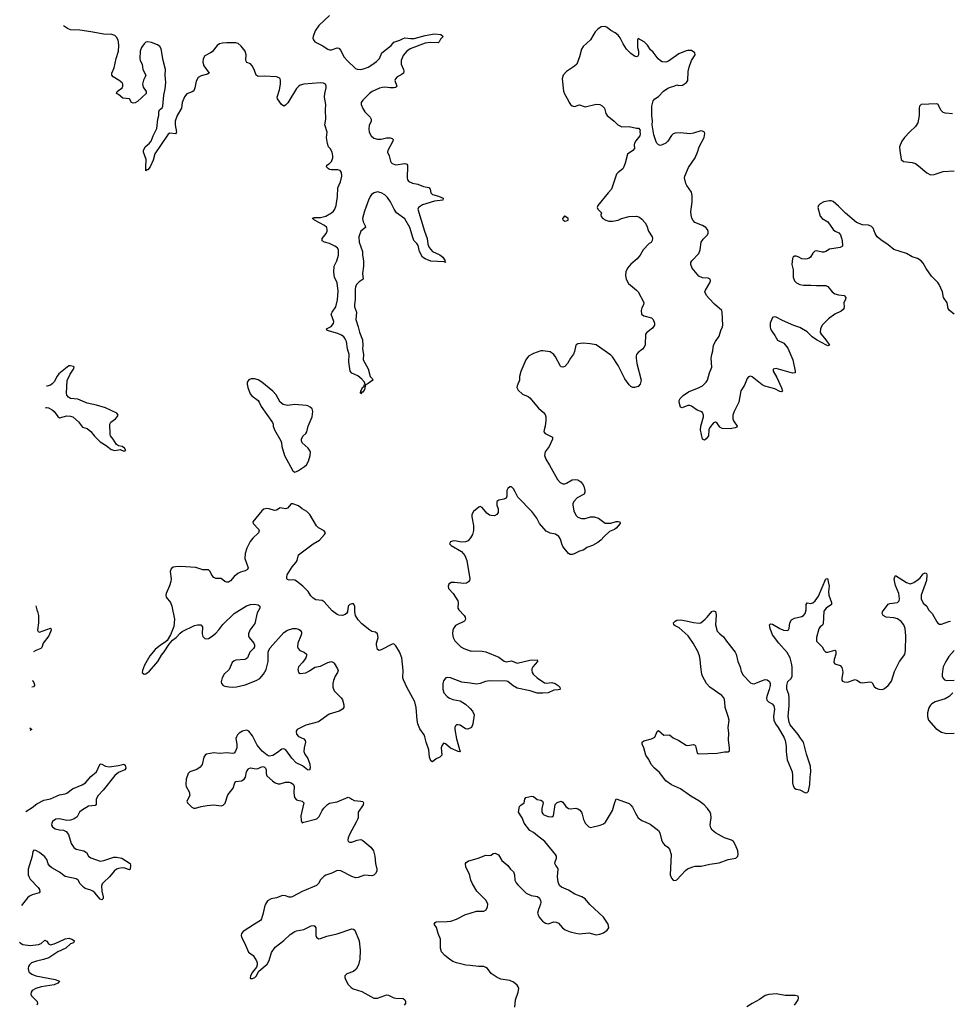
# Model space of a CAD drawing. Header units: inches. Extents: x 1843750 to 1959452, y 907112 to 1016326.
# Tile 29 of 137: x 1845095 to 1855227, y 948020 to 958732. Entities that reach past the tile are written whole.
import ezdxf

# ---------------------------------------------------------------- set-up
doc = ezdxf.new("R2010")
doc.units = ezdxf.units.IN
doc.header["$MEASUREMENT"] = 0
for name, color, linetype in [('B8944', 7, 'Continuous'), ('B8945', 7, 'Continuous'), ('B8954', 7, 'Continuous'), ('B8955', 7, 'Continuous')]:
    doc.layers.add(name, color=color, linetype=linetype)

msp = doc.modelspace()

# ---------------------------------------------------------------- linework, layer by layer
at = {"layer": 'B8944', "color": 6}
for points, elevation in [([(1845449, 950000), (1845444, 949990), (1845443, 949970), (1845454, 949950), (1845483, 949930), (1845530, 949918), (1845573, 949913), (1845601, 949901), (1845626, 949866), (1845657, 949770), (1845685, 949725), (1845710, 949706), (1845795, 949690), (1845822, 949670), (1845845, 949630), (1845870, 949612), (1845970, 949576), (1846010, 949583), (1846121, 949619), (1846150, 949619), (1846209, 949609), (1846298, 949550), (1846303, 949530), (1846297, 949490), (1846290, 949484), (1846241, 949501), (1846210, 949504), (1846170, 949499), (1846150, 949491), (1846125, 949470), (1846073, 949407), (1846010, 949350), (1845994, 949330), (1845987, 949310), (1845991, 949250), (1846004, 949190), (1846003, 949170), (1845990, 949156), (1845970, 949162), (1845912, 949232), (1845890, 949250), (1845870, 949262), (1845810, 949281), (1845790, 949294), (1845755, 949330), (1845731, 949371), (1845710, 949386), (1845591, 949411), (1845530, 949457), (1845446, 949506), (1845424, 949524), (1845407, 949547), (1845390, 949594), (1845370, 949623), (1845310, 949673), (1845270, 949694), (1845250, 949695), (1845239, 949681), (1845230, 949630), (1845187, 949490), (1845189, 949430), (1845194, 949410), (1845210, 949382), (1845297, 949290), (1845310, 949270), (1845316, 949244), (1845308, 949232), (1845230, 949210), (1845203, 949197), (1845181, 949179), (1845114, 949093)], 600), ([(1848757, 950000), (1848690, 949874), (1848670, 949830), (1848667, 949807), (1848672, 949790), (1848690, 949782), (1848710, 949783), (1848770, 949806), (1848810, 949811), (1848830, 949803), (1848920, 949730), (1848946, 949690), (1848962, 949630), (1848970, 949550), (1848983, 949490), (1848982, 949470), (1848970, 949441), (1848950, 949423), (1848930, 949416), (1848850, 949426), (1848780, 949400), (1848750, 949397), (1848710, 949409), (1848590, 949473), (1848550, 949475), (1848492, 949448), (1848430, 949425), (1848410, 949412), (1848370, 949375), (1848347, 949333), (1848327, 949313), (1848172, 949248), (1848070, 949192), (1848050, 949185), (1848030, 949184), (1847990, 949200), (1847957, 949203), (1847890, 949179), (1847833, 949167), (1847795, 949145), (1847770, 949109), (1847759, 949081), (1847747, 949010), (1847729, 948951), (1847716, 948930), (1847650, 948893), (1847530, 948810), (1847512, 948790), (1847506, 948770), (1847509, 948749), (1847544, 948690), (1847587, 948587), (1847638, 948550), (1847672, 948492), (1847679, 948470), (1847681, 948450), (1847675, 948425), (1847630, 948369), (1847607, 948330), (1847606, 948306), (1847610, 948302), (1847630, 948301), (1847655, 948310), (1847670, 948327), (1847699, 948380), (1847790, 948458), (1847810, 948496), (1847837, 948583), (1847878, 948642), (1847970, 948714), (1848041, 948779), (1848090, 948810), (1848110, 948818), (1848190, 948833), (1848267, 948873), (1848296, 948876), (1848310, 948870), (1848321, 948850), (1848320, 948770), (1848325, 948750), (1848350, 948733), (1848370, 948736), (1848439, 948761), (1848550, 948785), (1848710, 948840), (1848730, 948838), (1848745, 948825), (1848792, 948710), (1848801, 948610), (1848799, 948510), (1848785, 948450), (1848759, 948401), (1848730, 948376), (1848656, 948350), (1848635, 948330), (1848634, 948310), (1848641, 948290), (1848670, 948235), (1848703, 948203), (1848727, 948187), (1848819, 948159), (1848950, 948085), (1848990, 948087), (1849070, 948117), (1849090, 948122), (1849110, 948120), (1849170, 948090), (1849190, 948085), (1849270, 948082), (1849287, 948067), (1849295, 948050), (1849294, 948030), (1849280, 948010)], 700), ([(1848167, 950000), (1848170, 949995), (1848189, 950000)], 700), ([(1850000, 949404), (1849994, 949434), (1849953, 949510), (1849950, 949550), (1849956, 949564), (1849981, 949579), (1850000, 949584)], 700), ([(1850000, 948441), (1849953, 948447), (1849850, 948471), (1849810, 948487), (1849773, 948510), (1849724, 948550), (1849686, 948590), (1849677, 948630), (1849678, 948730), (1849650, 948790), (1849634, 948854), (1849609, 948890), (1849617, 948910), (1849630, 948916), (1849750, 948920), (1849790, 948926), (1849850, 948946), (1849950, 948998), (1850000, 949013)], 700), ([(1845095, 948697), (1845110, 948682), (1845130, 948672), (1845210, 948659), (1845302, 948670), (1845330, 948683), (1845370, 948717), (1845390, 948708), (1845410, 948676), (1845430, 948668), (1845470, 948678), (1845522, 948698), (1845590, 948731), (1845630, 948738), (1845664, 948730), (1845691, 948710), (1845682, 948690), (1845650, 948678), (1845599, 948630), (1845509, 948591), (1845413, 948527), (1845354, 948506), (1845278, 948490), (1845224, 948470), (1845202, 948450), (1845192, 948430), (1845188, 948410), (1845190, 948383), (1845197, 948370), (1845228, 948348), (1845271, 948331), (1845480, 948290), (1845529, 948270), (1845510, 948250), (1845470, 948231), (1845331, 948209), (1845272, 948190), (1845232, 948170), (1845219, 948150), (1845217, 948130), (1845225, 948110), (1845286, 948050), (1845289, 948030), (1845283, 948010)], 600)]:
    msp.add_lwpolyline(points, dxfattribs=dict(at, elevation=elevation))
at = {"layer": 'B8945', "color": 6}
for points, elevation in [([(1848470, 958778), (1848351, 958670), (1848311, 958610), (1848289, 958550), (1848288, 958530), (1848293, 958513), (1848310, 958491), (1848390, 958451), (1848450, 958410), (1848470, 958404), (1848490, 958406), (1848550, 958426), (1848570, 958422), (1848590, 958397), (1848626, 958330), (1848663, 958283), (1848750, 958203), (1848770, 958193), (1848810, 958192), (1848850, 958201), (1848890, 958216), (1848930, 958240), (1848981, 958279), (1849011, 958309), (1849037, 958370), (1849139, 958450), (1849170, 958487), (1849235, 958510), (1849270, 958528), (1849290, 958536), (1849350, 958528), (1849391, 958529), (1849510, 958560), (1849610, 958578), (1849679, 958570), (1849704, 958550), (1849678, 958522), (1849663, 958490), (1849650, 958479), (1849565, 958485), (1849510, 958478), (1849345, 958415), (1849309, 958391), (1849270, 958343), (1849247, 958290), (1849247, 958250), (1849275, 958190), (1849277, 958170), (1849272, 958150), (1849250, 958132), (1849206, 958110), (1849187, 958090), (1849181, 958070), (1849200, 958010), (1849197, 958003), (1849186, 957994), (1849170, 957990), (1849130, 957990), (1849070, 957998), (1849044, 957996), (1849014, 957986), (1848934, 957950), (1848905, 957930), (1848830, 957856), (1848814, 957830), (1848813, 957810), (1848830, 957765), (1848854, 957730), (1848910, 957670), (1848921, 957650), (1848921, 957630), (1848900, 957580), (1848895, 957545), (1848899, 957510), (1848921, 957470), (1848950, 957445), (1848990, 957433), (1849030, 957433), (1849090, 957446), (1849127, 957447), (1849150, 957440), (1849160, 957430), (1849156, 957410), (1849102, 957310), (1849099, 957290), (1849117, 957250), (1849132, 957192), (1849140, 957180), (1849150, 957169), (1849190, 957154), (1849288, 957168), (1849310, 957160), (1849316, 957150), (1849317, 957137), (1849313, 957010), (1849319, 956990), (1849332, 956972), (1849370, 956955), (1849430, 956944), (1849490, 956919), (1849548, 956908), (1849563, 956890), (1849573, 956850), (1849591, 956831), (1849654, 956814), (1849706, 956790), (1849701, 956770), (1849610, 956759), (1849481, 956719), (1849436, 956690), (1849430, 956670), (1849501, 956430), (1849530, 956352), (1849539, 956290), (1849554, 956254), (1849591, 956211), (1849670, 956173), (1849703, 956150), (1849728, 956110), (1849725, 956105), (1849731, 956090), (1849717, 956097), (1849570, 956104), (1849510, 956130), (1849481, 956150), (1849448, 956210), (1849435, 956275), (1849419, 956299), (1849388, 956330), (1849378, 956350), (1849344, 956470), (1849290, 956564), (1849197, 956630), (1849172, 956670), (1849134, 956750), (1849098, 956798), (1849070, 956826), (1849030, 956848), (1848990, 956858), (1848956, 956850), (1848927, 956830), (1848911, 956809), (1848893, 956770), (1848848, 956650), (1848827, 956570), (1848833, 956533), (1848858, 956490), (1848861, 956470), (1848809, 956431), (1848789, 956370), (1848792, 956310), (1848828, 956210), (1848828, 956170), (1848839, 956110), (1848839, 956050), (1848826, 955970), (1848836, 955910), (1848790, 955880), (1848764, 955856), (1848753, 955830), (1848748, 955792), (1848749, 955690), (1848740, 955630), (1848742, 955610), (1848761, 955550), (1848756, 955470), (1848782, 955390), (1848794, 955334), (1848827, 955250), (1848832, 955188), (1848828, 955150), (1848838, 955090), (1848833, 955030), (1848890, 954935), (1848911, 954850), (1848934, 954830), (1848940, 954810), (1848890, 954773), (1848873, 954767), (1848870, 954759), (1848861, 954759), (1848855, 954745), (1848850, 954709), (1848830, 954680), (1848822, 954678), (1848810, 954661), (1848804, 954670), (1848810, 954693), (1848830, 954733), (1848841, 954739), (1848850, 954762), (1848858, 954762), (1848850, 954790), (1848820, 954820), (1848776, 954856), (1848710, 954886), (1848695, 954910), (1848677, 955010), (1848682, 955090), (1848664, 955150), (1848652, 955232), (1848640, 955260), (1848623, 955283), (1848600, 955300), (1848558, 955318), (1848442, 955350), (1848437, 955370), (1848486, 955394), (1848512, 955428), (1848516, 955450), (1848488, 955530), (1848496, 955550), (1848538, 955610), (1848557, 955683), (1848562, 955778), (1848551, 955870), (1848524, 955930), (1848514, 955986), (1848520, 956050), (1848549, 956110), (1848568, 956170), (1848565, 956225), (1848554, 956250), (1848526, 956270), (1848470, 956298), (1848413, 956313), (1848388, 956328), (1848389, 956350), (1848433, 956407), (1848443, 956430), (1848444, 956450), (1848438, 956470), (1848414, 956494), (1848305, 956550), (1848299, 956559), (1848282, 956570), (1848285, 956575), (1848301, 956579), (1848370, 956579), (1848430, 956596), (1848490, 956631), (1848510, 956648), (1848526, 956670), (1848539, 956710), (1848554, 956810), (1848558, 956902), (1848588, 956970), (1848602, 957030), (1848599, 957070), (1848585, 957090), (1848559, 957099), (1848490, 957099), (1848470, 957104), (1848457, 957110), (1848437, 957130), (1848438, 957150), (1848470, 957169), (1848489, 957191), (1848504, 957230), (1848505, 957250), (1848497, 957290), (1848474, 957330), (1848457, 957350), (1848445, 957385), (1848434, 957450), (1848443, 957510), (1848419, 957590), (1848430, 957650), (1848426, 957750), (1848429, 957810), (1848414, 957890), (1848417, 957930), (1848433, 957990), (1848433, 958010), (1848425, 958030), (1848403, 958043), (1848370, 958045), (1848190, 958030), (1848150, 958021), (1848130, 958006), (1848110, 957982), (1848013, 957827), (1847990, 957802), (1847970, 957793), (1847945, 957810), (1847902, 957870), (1847898, 957890), (1847924, 957970), (1847935, 958030), (1847934, 958074), (1847930, 958090), (1847920, 958100), (1847890, 958112), (1847758, 958118), (1847690, 958113), (1847670, 958127), (1847647, 958190), (1847626, 958230), (1847610, 958252), (1847570, 958267), (1847560, 958280), (1847557, 958297), (1847561, 958350), (1847551, 958391), (1847506, 958446), (1847473, 958473), (1847450, 958480), (1847350, 958481), (1847303, 958477), (1847270, 958470), (1847247, 958453), (1847190, 958383), (1847174, 958370), (1847110, 958338), (1847093, 958307), (1847089, 958270), (1847101, 958230), (1847158, 958150), (1847139, 958141), (1847070, 958123), (1847037, 958103), (1847015, 958065), (1847003, 957990), (1846990, 957957), (1846974, 957946), (1846916, 957924), (1846888, 957892), (1846865, 957830), (1846858, 957770), (1846810, 957691), (1846789, 957630), (1846788, 957588), (1846803, 957510), (1846800, 957500), (1846790, 957490), (1846730, 957496), (1846712, 957488), (1846703, 957477), (1846566, 957274), (1846550, 957205), (1846515, 957130), (1846490, 957100), (1846481, 957099), (1846470, 957087), (1846467, 957127), (1846474, 957210), (1846445, 957290), (1846444, 957310), (1846463, 957350), (1846510, 957390), (1846526, 957410), (1846547, 957470), (1846588, 957550), (1846601, 957650), (1846612, 957690), (1846612, 957730), (1846618, 957750), (1846645, 957775), (1846653, 957790), (1846664, 957910), (1846680, 957980), (1846685, 958050), (1846680, 958130), (1846683, 958190), (1846656, 958290), (1846637, 958417), (1846621, 958441), (1846597, 958457), (1846530, 958484), (1846490, 958492), (1846470, 958487), (1846450, 958470), (1846421, 958430), (1846406, 958390), (1846403, 958310), (1846406, 958290), (1846428, 958250), (1846437, 958190), (1846467, 958130), (1846463, 958110), (1846444, 958076), (1846434, 958030), (1846439, 957999), (1846471, 957950), (1846473, 957930), (1846379, 957841), (1846352, 957828), (1846330, 957825), (1846313, 957833), (1846290, 957870), (1846219, 957879), (1846170, 957920), (1846148, 957930), (1846156, 957950), (1846211, 957990), (1846219, 958010), (1846220, 958030), (1846210, 958044), (1846179, 958070), (1846114, 958110), (1846098, 958130), (1846097, 958150), (1846123, 958210), (1846145, 958310), (1846170, 958390), (1846174, 958450), (1846172, 958490), (1846168, 958510), (1846150, 958544), (1846130, 958559), (1846098, 958570), (1846010, 958574), (1845870, 958601), (1845750, 958617), (1845650, 958623), (1845616, 958636), (1845574, 958664)], 600), ([(1845375, 954510), (1845388, 954512), (1845410, 954508), (1845450, 954489), (1845470, 954471), (1845510, 954414), (1845530, 954399), (1845610, 954421), (1845650, 954419), (1845673, 954410), (1845736, 954356), (1845780, 954300), (1845830, 954284), (1845871, 954251), (1845910, 954201), (1845970, 954140), (1846038, 954098), (1846090, 954057), (1846130, 954045), (1846190, 954057), (1846230, 954039), (1846250, 954046), (1846238, 954070), (1846210, 954090), (1846170, 954095), (1846150, 954110), (1846113, 954170), (1846085, 954205), (1846079, 954219), (1846076, 954330), (1846087, 954353), (1846138, 954390), (1846157, 954410), (1846167, 954430), (1846154, 954450), (1846030, 954510), (1845930, 954539), (1845830, 954559), (1845730, 954602), (1845650, 954612), (1845626, 954626), (1845610, 954646), (1845604, 954670), (1845612, 954808), (1845646, 954874), (1845683, 954930), (1845689, 954950), (1845680, 954960), (1845650, 954968), (1845630, 954967), (1845522, 954878), (1845505, 954855), (1845470, 954791), (1845450, 954769), (1845430, 954755), (1845390, 954745), (1845386, 954745)], 600), ([(1850000, 951025), (1849970, 951014), (1849950, 951017), (1849890, 951057), (1849870, 951062), (1849850, 951059), (1849839, 951050), (1849833, 951030), (1849834, 951010), (1849852, 950908), (1849892, 950768), (1849870, 950771), (1849787, 950807), (1849730, 950855), (1849710, 950861), (1849690, 950833), (1849685, 950810), (1849690, 950730), (1849670, 950710), (1849630, 950692), (1849590, 950658), (1849570, 950669), (1849556, 950710), (1849550, 950790), (1849519, 950870), (1849506, 950930), (1849498, 950950), (1849450, 951018), (1849431, 951070), (1849424, 951110), (1849412, 951250), (1849397, 951310), (1849309, 951470), (1849273, 951550), (1849268, 951570), (1849271, 951650), (1849254, 951790), (1849230, 951856), (1849190, 951920), (1849170, 951940), (1849150, 951939), (1849030, 951877), (1849010, 951870), (1848990, 951881), (1848979, 951930), (1848980, 951950), (1848997, 952010), (1848990, 952051), (1848970, 952070), (1848930, 952076), (1848909, 952089), (1848821, 952161), (1848782, 952202), (1848753, 952250), (1848745, 952290), (1848743, 952350), (1848730, 952376), (1848710, 952377), (1848690, 952369), (1848671, 952350), (1848663, 952290), (1848652, 952270), (1848639, 952261), (1848609, 952251), (1848570, 952255), (1848550, 952262), (1848499, 952299), (1848410, 952399), (1848390, 952412), (1848320, 952420), (1848290, 952438), (1848264, 952464), (1848235, 952510), (1848210, 952538), (1848178, 952570), (1848110, 952624), (1848090, 952634), (1848070, 952637), (1848030, 952635), (1848010, 952643), (1848004, 952650), (1848002, 952670), (1848009, 952691), (1848062, 952778), (1848105, 952830), (1848116, 952850), (1848132, 952910), (1848292, 953028), (1848358, 953070), (1848413, 953130), (1848425, 953150), (1848409, 953170), (1848350, 953204), (1848326, 953226), (1848255, 953350), (1848223, 953383), (1848171, 953411), (1848130, 953444), (1848070, 953466), (1848050, 953464), (1848010, 953417), (1847991, 953409), (1847930, 953420), (1847890, 953396), (1847870, 953391), (1847810, 953412), (1847786, 953414), (1847755, 953405), (1847730, 953388), (1847635, 953270), (1847638, 953250), (1847695, 953190), (1847701, 953170), (1847695, 953150), (1847634, 953090), (1847606, 953054), (1847570, 952982), (1847550, 952924), (1847546, 952870), (1847581, 952770), (1847576, 952750), (1847550, 952737), (1847498, 952722), (1847470, 952707), (1847430, 952673), (1847390, 952626), (1847370, 952612), (1847350, 952611), (1847330, 952619), (1847290, 952652), (1847230, 952654), (1847210, 952663), (1847187, 952687), (1847168, 952728), (1847150, 952748), (1847090, 952745), (1847013, 952773), (1846850, 952784), (1846790, 952781), (1846766, 952774), (1846743, 952757), (1846732, 952730), (1846744, 952650), (1846740, 952620), (1846727, 952573), (1846689, 952490), (1846686, 952470), (1846691, 952450), (1846736, 952390), (1846752, 952350), (1846782, 952210), (1846775, 952130), (1846739, 952041), (1846701, 951979), (1846681, 951959), (1846630, 951928), (1846570, 951881), (1846513, 951810), (1846456, 951710), (1846434, 951650), (1846430, 951630), (1846450, 951612), (1846470, 951614), (1846510, 951644), (1846598, 951750), (1846641, 951819), (1846670, 951853), (1846721, 951939), (1846760, 951980), (1846799, 952010), (1846843, 952057), (1846866, 952074), (1847000, 952140), (1847030, 952149), (1847068, 952148), (1847085, 952125), (1847083, 952050), (1847090, 952023), (1847110, 952000), (1847130, 951996), (1847150, 952001), (1847190, 952024), (1847230, 952057), (1847265, 952095), (1847307, 952153), (1847430, 952270), (1847565, 952355), (1847608, 952368), (1847650, 952373), (1847690, 952367), (1847711, 952350), (1847711, 952330), (1847694, 952306), (1847682, 952278), (1847657, 952163), (1847602, 952090), (1847587, 952050), (1847585, 952030), (1847592, 952010), (1847646, 951950), (1847653, 951930), (1847652, 951910), (1847641, 951890), (1847602, 951850), (1847574, 951790), (1847562, 951778), (1847548, 951772), (1847450, 951763), (1847430, 951755), (1847410, 951738), (1847377, 951663), (1847323, 951610), (1847298, 951570), (1847288, 951528), (1847293, 951510), (1847310, 951490), (1847330, 951481), (1847373, 951473), (1847410, 951470), (1847455, 951475), (1847550, 951496), (1847670, 951543), (1847710, 951566), (1847749, 951610), (1847777, 951663), (1847802, 951750), (1847802, 951850), (1847808, 951872), (1847823, 951897), (1847970, 952066), (1848010, 952092), (1848069, 952109), (1848107, 952107), (1848130, 952100), (1848149, 952089), (1848164, 952070), (1848163, 952050), (1848157, 952030), (1848123, 951950), (1848119, 951910), (1848126, 951890), (1848145, 951870), (1848191, 951851), (1848217, 951830), (1848218, 951810), (1848209, 951790), (1848178, 951742), (1848132, 951690), (1848124, 951664), (1848130, 951630), (1848150, 951620), (1848210, 951627), (1848250, 951647), (1848310, 951689), (1848370, 951700), (1848450, 951738), (1848490, 951749), (1848510, 951740), (1848520, 951730), (1848555, 951670), (1848561, 951650), (1848557, 951630), (1848529, 951590), (1848510, 951542), (1848504, 951510), (1848505, 951470), (1848519, 951430), (1848595, 951355), (1848610, 951334), (1848623, 951277), (1848624, 951250), (1848608, 951232), (1848572, 951208), (1848465, 951175), (1848350, 951094), (1848210, 951056), (1848115, 951010), (1848104, 950990), (1848110, 950957), (1848130, 950934), (1848188, 950908), (1848205, 950890), (1848208, 950870), (1848191, 950810), (1848190, 950770), (1848201, 950741), (1848234, 950694), (1848254, 950634), (1848259, 950590), (1848252, 950568), (1848230, 950569), (1848174, 950614), (1848107, 950647), (1848058, 950698), (1847993, 950790), (1847970, 950801), (1847950, 950795), (1847902, 950758), (1847850, 950727), (1847810, 950720), (1847790, 950730), (1847735, 950775), (1847679, 950839), (1847630, 950939), (1847590, 950993), (1847570, 951002), (1847550, 951000), (1847520, 950990), (1847486, 950970), (1847465, 950950), (1847454, 950930), (1847450, 950910), (1847461, 950850), (1847460, 950810), (1847446, 950774), (1847430, 950752), (1847410, 950748), (1847355, 950755), (1847270, 950750), (1847210, 950756), (1847130, 950741), (1847115, 950730), (1847101, 950710), (1847081, 950630), (1847060, 950600), (1847024, 950576), (1846947, 950550), (1846930, 950531), (1846909, 950469), (1846903, 950410), (1846908, 950390), (1846940, 950330), (1846949, 950290), (1846916, 950230), (1846921, 950210), (1846970, 950166), (1846993, 950153), (1847010, 950152), (1847070, 950171), (1847136, 950184), (1847209, 950189), (1847290, 950180), (1847310, 950186), (1847331, 950209), (1847362, 950298), (1847421, 950370), (1847436, 950430), (1847450, 950442), (1847510, 950451), (1847538, 950470), (1847554, 950490), (1847564, 950550), (1847581, 950579), (1847590, 950587), (1847610, 950592), (1847670, 950582), (1847690, 950584), (1847719, 950601), (1847746, 950606), (1847760, 950600), (1847771, 950590), (1847778, 950570), (1847778, 950530), (1847786, 950506), (1847848, 950450), (1847877, 950430), (1847910, 950417), (1847930, 950417), (1847990, 950437), (1848030, 950437), (1848052, 950430), (1848077, 950410), (1848085, 950390), (1848080, 950320), (1848088, 950268), (1848110, 950246), (1848171, 950231), (1848189, 950210), (1848155, 950070), (1848158, 950018), (1848167, 950000)], 700), ([(1850000, 953091), (1849976, 953064), (1849950, 953050), (1849907, 953047), (1849850, 953060), (1849817, 953063), (1849787, 953050), (1849776, 953030), (1849794, 953010), (1849906, 952946), (1849943, 952903), (1849962, 952850), (1849995, 952650), (1849992, 952630), (1849983, 952617), (1849958, 952602), (1849930, 952598), (1849830, 952609), (1849792, 952608), (1849768, 952592), (1849759, 952570), (1849765, 952545), (1849813, 952490), (1849864, 952410), (1849869, 952390), (1849865, 952330), (1849876, 952310), (1849934, 952250), (1849945, 952230), (1849950, 952210), (1849939, 952190), (1849839, 952141), (1849817, 952110), (1849812, 952090), (1849809, 952049), (1849815, 952010), (1849833, 951973), (1849898, 951910), (1849931, 951890), (1850000, 951867)], 700), ([(1845271, 952354), (1845282, 952310), (1845290, 952295), (1845299, 952250), (1845300, 952170), (1845289, 952090), (1845295, 952075), (1845310, 952068), (1845432, 952112), (1845436, 952110), (1845439, 952090), (1845412, 952030), (1845351, 951950), (1845338, 951902), (1845324, 951890), (1845270, 951869), (1845247, 951853)], 600), ([(1845232, 951544), (1845239, 951539), (1845253, 951513), (1845258, 951490), (1845246, 951474), (1845229, 951471)], 600), ([(1850000, 951512), (1849910, 951526), (1849787, 951573), (1849750, 951576), (1849733, 951570), (1849710, 951540), (1849703, 951510), (1849701, 951450), (1849712, 951410), (1849748, 951370), (1849775, 951350), (1849810, 951336), (1849890, 951320), (1849950, 951285), (1849990, 951249), (1850000, 951238)], 700), ([(1845207, 951027), (1845229, 951010), (1845206, 951000)], 600), ([(1845164, 950119), (1845230, 950160), (1845281, 950199), (1845358, 950242), (1845430, 950256), (1845530, 950298), (1845591, 950309), (1845610, 950318), (1845670, 950363), (1845774, 950406), (1845811, 950430), (1845870, 950497), (1845930, 950550), (1845970, 950635), (1845990, 950633), (1846031, 950611), (1846070, 950605), (1846170, 950617), (1846230, 950632), (1846242, 950622), (1846248, 950608), (1846250, 950590), (1846240, 950570), (1846170, 950541), (1846132, 950510), (1846005, 950350), (1845951, 950290), (1845928, 950250), (1845929, 950191), (1845918, 950182), (1845845, 950175), (1845767, 950130), (1845747, 950110), (1845720, 950060), (1845690, 950036), (1845650, 950024), (1845610, 950021), (1845530, 950038), (1845490, 950033), (1845454, 950010), (1845449, 950000)], 600), ([(1848189, 950000), (1848330, 950038), (1848356, 950064), (1848389, 950130), (1848406, 950154), (1848445, 950195), (1848470, 950207), (1848550, 950224), (1848670, 950273), (1848690, 950266), (1848710, 950250), (1848737, 950237), (1848811, 950231), (1848830, 950225), (1848837, 950210), (1848834, 950190), (1848782, 950110), (1848779, 950050), (1848772, 950030), (1848757, 950000)], 700)]:
    msp.add_lwpolyline(points, dxfattribs=dict(at, elevation=elevation))
at = {"layer": 'B8945', "color": 6, "elevation": 700}
msp.add_lwpolyline([(1847650, 954826), (1847615, 954825), (1847590, 954814), (1847572, 954790), (1847572, 954768), (1847579, 954730), (1847603, 954663), (1847621, 954641), (1847691, 954590), (1847704, 954570), (1847723, 954523), (1847847, 954350), (1847854, 954330), (1847854, 954310), (1847868, 954270), (1847938, 954150), (1847944, 954130), (1847948, 954088), (1847977, 953990), (1848070, 953825), (1848090, 953811), (1848110, 953815), (1848130, 953827), (1848196, 953870), (1848218, 953890), (1848240, 953930), (1848257, 953990), (1848262, 954030), (1848258, 954038), (1848235, 954070), (1848172, 954130), (1848163, 954150), (1848163, 954170), (1848179, 954201), (1848211, 954230), (1848223, 954250), (1848237, 954310), (1848280, 954410), (1848287, 954470), (1848278, 954498), (1848258, 954518), (1848231, 954531), (1848214, 954534), (1848090, 954546), (1848010, 954534), (1847964, 954544), (1847930, 954570), (1847887, 954650), (1847853, 954690), (1847730, 954788), (1847690, 954814)], close=True, dxfattribs=at)
at = {"layer": 'B8954', "color": 6, "elevation": 700}
for points in [[(1850000, 949584), (1850088, 949608), (1850170, 949644), (1850210, 949637), (1850230, 949644), (1850250, 949660), (1850270, 949663), (1850307, 949647), (1850346, 949586), (1850409, 949530), (1850438, 949490), (1850470, 949460), (1850481, 949430), (1850487, 949370), (1850501, 949341), (1850519, 949319), (1850610, 949230), (1850665, 949205), (1850732, 949192), (1850755, 949175), (1850767, 949150), (1850770, 949130), (1850767, 949110), (1850742, 949050), (1850732, 949010), (1850750, 948966), (1850786, 948926), (1850821, 948901), (1850850, 948896), (1850910, 948918), (1850935, 948915), (1850961, 948901), (1851003, 948850), (1851035, 948830), (1851090, 948808), (1851150, 948792), (1851190, 948787), (1851290, 948797), (1851370, 948776), (1851410, 948783), (1851450, 948798), (1851490, 948825), (1851510, 948850), (1851501, 948890), (1851450, 948967), (1851304, 949104), (1851250, 949167), (1851215, 949190), (1851138, 949218), (1851070, 949262), (1850993, 949293), (1850973, 949313), (1850959, 949350), (1850950, 949410), (1850959, 949490), (1850950, 949509), (1850931, 949531), (1850923, 949550), (1850924, 949570), (1850940, 949610), (1850941, 949630), (1850930, 949650), (1850812, 949792), (1850731, 949851), (1850690, 949888), (1850650, 949910), (1850589, 949990), (1850585, 950000)], [(1851247, 950000), (1851251, 949991), (1851290, 949951), (1851310, 949945), (1851413, 949970), (1851450, 949983), (1851470, 949996), (1851472, 950000)], [(1851912, 950000), (1851958, 949978), (1852049, 949909), (1852064, 949884), (1852082, 949810), (1852097, 949777), (1852116, 949756), (1852151, 949730), (1852169, 949709), (1852189, 949649), (1852178, 949430), (1852190, 949391), (1852210, 949371), (1852230, 949367), (1852250, 949375), (1852343, 949477), (1852367, 949493), (1852423, 949517), (1852450, 949523), (1852516, 949524), (1852610, 949544), (1852710, 949559), (1852810, 949594), (1852890, 949611), (1852912, 949630), (1852918, 949650), (1852913, 949690), (1852888, 949750), (1852865, 949790), (1852846, 949806), (1852769, 949830), (1852670, 949887), (1852635, 949915), (1852618, 949938), (1852611, 949970), (1852615, 950000)], [(1850000, 949013), (1850070, 949034), (1850150, 949033), (1850172, 949048), (1850190, 949081), (1850192, 949110), (1850174, 949150), (1850072, 949250), (1850024, 949330), (1850007, 949370), (1850000, 949404)], [(1850487, 947990), (1850492, 948070), (1850521, 948150), (1850529, 948190), (1850523, 948210), (1850510, 948227), (1850470, 948261), (1850430, 948278), (1850333, 948293), (1850294, 948310), (1850230, 948355), (1850188, 948408), (1850170, 948421), (1850150, 948430), (1850090, 948431), (1850000, 948441)], [(1853530, 948010), (1853550, 948034), (1853570, 948070), (1853575, 948090), (1853569, 948109), (1853537, 948117), (1853430, 948117), (1853330, 948132), (1853250, 948125), (1853210, 948115), (1853149, 948071), (1853069, 948030), (1853010, 947992)]]:
    msp.add_lwpolyline(points, dxfattribs=at)
at = {"layer": 'B8955', "color": 6, "elevation": 700}
for points in [[(1855267, 955527), (1855217, 955570), (1855205, 955590), (1855193, 955650), (1855153, 955710), (1855142, 955770), (1855106, 955850), (1855090, 955874), (1855021, 955941), (1854964, 956024), (1854930, 956084), (1854910, 956109), (1854870, 956134), (1854810, 956154), (1854749, 956189), (1854610, 956231), (1854550, 956284), (1854470, 956338), (1854431, 956371), (1854407, 956407), (1854385, 956465), (1854370, 956481), (1854335, 956495), (1854270, 956499), (1854205, 956525), (1854086, 956626), (1854010, 956702), (1853950, 956753), (1853930, 956761), (1853910, 956763), (1853850, 956750), (1853810, 956729), (1853793, 956710), (1853786, 956690), (1853810, 956596), (1853832, 956570), (1853892, 956532), (1853950, 956448), (1853972, 956430), (1854012, 956412), (1854030, 956393), (1854051, 956330), (1854054, 956270), (1854028, 956252), (1853910, 956234), (1853871, 956209), (1853850, 956202), (1853830, 956203), (1853770, 956219), (1853750, 956213), (1853730, 956193), (1853704, 956150), (1853690, 956138), (1853670, 956129), (1853646, 956126), (1853610, 956130), (1853570, 956152), (1853550, 956159), (1853530, 956160), (1853517, 956150), (1853510, 956134), (1853501, 956070), (1853517, 956010), (1853515, 955930), (1853531, 955891), (1853553, 955870), (1853590, 955852), (1853630, 955843), (1853710, 955845), (1853770, 955839), (1853870, 955842), (1853894, 955830), (1853942, 955770), (1853968, 955750), (1854010, 955739), (1854071, 955731), (1854091, 955711), (1854087, 955690), (1854069, 955650), (1854070, 955610), (1854067, 955590), (1854060, 955580), (1854038, 955562), (1853970, 955530), (1853901, 955479), (1853833, 955410), (1853813, 955370), (1853811, 955330), (1853819, 955310), (1853870, 955250), (1853913, 955190), (1853895, 955185), (1853878, 955190), (1853770, 955249), (1853723, 955283), (1853670, 955335), (1853590, 955382), (1853524, 955404), (1853399, 955459), (1853330, 955497), (1853310, 955500), (1853290, 955491), (1853267, 955430), (1853266, 955390), (1853270, 955370), (1853283, 955343), (1853318, 955298), (1853346, 955246), (1853413, 955213), (1853458, 955158), (1853513, 955033), (1853538, 954910), (1853537, 954890), (1853510, 954887), (1853330, 954938), (1853299, 954930), (1853297, 954910), (1853339, 954839), (1853390, 954727), (1853398, 954690), (1853390, 954682), (1853370, 954688), (1853316, 954716), (1853206, 954746), (1853180, 954760), (1853070, 954846), (1853050, 954853), (1853030, 954848), (1853014, 954830), (1852985, 954755), (1852947, 954693), (1852926, 954570), (1852874, 954470), (1852859, 954430), (1852859, 954390), (1852867, 954367), (1852906, 954310), (1852901, 954299), (1852885, 954290), (1852830, 954282), (1852744, 954284), (1852718, 954298), (1852690, 954344), (1852670, 954355), (1852650, 954346), (1852610, 954297), (1852599, 954270), (1852594, 954206), (1852570, 954171), (1852550, 954158), (1852530, 954170), (1852507, 954270), (1852511, 954310), (1852539, 954410), (1852539, 954430), (1852530, 954457), (1852510, 954470), (1852470, 954485), (1852410, 954528), (1852390, 954536), (1852370, 954536), (1852308, 954508), (1852290, 954518), (1852274, 954570), (1852276, 954590), (1852284, 954610), (1852318, 954642), (1852378, 954682), (1852494, 954730), (1852530, 954750), (1852570, 954788), (1852583, 954810), (1852605, 954890), (1852631, 954950), (1852625, 955050), (1852631, 955089), (1852643, 955130), (1852650, 955190), (1852669, 955231), (1852711, 955290), (1852728, 955350), (1852748, 955390), (1852751, 955410), (1852744, 955550), (1852738, 955570), (1852659, 955639), (1852600, 955700), (1852574, 955730), (1852556, 955770), (1852560, 955790), (1852609, 955870), (1852615, 955890), (1852613, 955910), (1852590, 955921), (1852530, 955924), (1852490, 955941), (1852418, 956030), (1852403, 956070), (1852403, 956090), (1852412, 956110), (1852490, 956190), (1852503, 956230), (1852516, 956310), (1852536, 956344), (1852582, 956390), (1852591, 956409), (1852591, 956429), (1852583, 956450), (1852564, 956470), (1852530, 956493), (1852447, 956527), (1852427, 956547), (1852413, 956573), (1852404, 956610), (1852403, 956643), (1852418, 956750), (1852418, 956818), (1852410, 956854), (1852358, 956930), (1852349, 956950), (1852333, 957010), (1852335, 957030), (1852377, 957123), (1852450, 957230), (1852475, 957290), (1852492, 957350), (1852547, 957450), (1852554, 957495), (1852549, 957510), (1852530, 957521), (1852510, 957524), (1852430, 957496), (1852390, 957491), (1852290, 957501), (1852230, 957498), (1852210, 957492), (1852190, 957472), (1852151, 957410), (1852130, 957389), (1852090, 957369), (1852070, 957365), (1852050, 957369), (1852030, 957389), (1852023, 957403), (1851999, 957479), (1851981, 957590), (1851983, 957630), (1851976, 957690), (1851978, 957790), (1851992, 957848), (1852009, 957871), (1852050, 957897), (1852105, 957955), (1852150, 957987), (1852180, 958000), (1852229, 958011), (1852250, 958022), (1852270, 958018), (1852310, 958021), (1852355, 958050), (1852368, 958072), (1852373, 958167), (1852384, 958216), (1852410, 958290), (1852449, 958350), (1852444, 958370), (1852410, 958396), (1852370, 958397), (1852350, 958392), (1852270, 958362), (1852160, 958280), (1852130, 958271), (1852090, 958275), (1852070, 958283), (1852045, 958305), (1851990, 958378), (1851964, 958404), (1851930, 958455), (1851895, 958490), (1851830, 958526), (1851822, 958510), (1851823, 958430), (1851831, 958391), (1851831, 958350), (1851824, 958336), (1851810, 958328), (1851790, 958335), (1851750, 958364), (1851701, 958410), (1851664, 958470), (1851634, 958534), (1851610, 958565), (1851579, 958590), (1851530, 958616), (1851490, 958649), (1851470, 958659), (1851427, 958653), (1851391, 958629), (1851361, 958599), (1851310, 958514), (1851230, 958439), (1851211, 958410), (1851190, 958328), (1851161, 958250), (1851135, 958225), (1851050, 958169), (1851012, 958128), (1851002, 958090), (1851015, 957955), (1851027, 957927), (1851071, 957850), (1851078, 957830), (1851091, 957810), (1851110, 957796), (1851130, 957788), (1851150, 957791), (1851176, 957804), (1851190, 957805), (1851250, 957785), (1851370, 957812), (1851410, 957810), (1851436, 957796), (1851461, 957770), (1851478, 957710), (1851491, 957690), (1851567, 957630), (1851607, 957587), (1851650, 957566), (1851730, 957570), (1851809, 957551), (1851831, 957551), (1851852, 957532), (1851845, 957515), (1851851, 957490), (1851845, 957470), (1851804, 957416), (1851790, 957388), (1851785, 957370), (1851787, 957330), (1851771, 957310), (1851711, 957270), (1851688, 957170), (1851673, 957130), (1851661, 957110), (1851609, 957071), (1851594, 957050), (1851539, 956890), (1851502, 956850), (1851391, 956710), (1851383, 956690), (1851391, 956670), (1851431, 956630), (1851422, 956610), (1851426, 956590), (1851443, 956570), (1851476, 956550), (1851510, 956542), (1851550, 956539), (1851609, 956551), (1851648, 956570), (1851730, 956590), (1851810, 956596), (1851844, 956584), (1851870, 956563), (1851903, 956523), (1851922, 956490), (1851942, 956430), (1851981, 956370), (1851985, 956350), (1851981, 956330), (1851970, 956309), (1851950, 956296), (1851882, 956230), (1851849, 956171), (1851816, 956130), (1851750, 956074), (1851713, 956030), (1851695, 955990), (1851690, 955950), (1851698, 955910), (1851723, 955863), (1851810, 955791), (1851827, 955770), (1851890, 955656), (1851888, 955630), (1851870, 955597), (1851862, 955570), (1851864, 955530), (1851890, 955510), (1851975, 955490), (1851993, 955470), (1852006, 955430), (1852007, 955410), (1851983, 955377), (1851923, 955330), (1851909, 955310), (1851904, 955196), (1851895, 955170), (1851874, 955146), (1851828, 955110), (1851810, 955090), (1851805, 955075), (1851805, 955050), (1851815, 954990), (1851860, 954810), (1851852, 954768), (1851830, 954743), (1851790, 954729), (1851770, 954730), (1851750, 954741), (1851730, 954761), (1851684, 954824), (1851610, 954970), (1851550, 955063), (1851530, 955082), (1851370, 955193), (1851307, 955207), (1851228, 955212), (1851173, 955207), (1851150, 955190), (1851137, 955123), (1851126, 955094), (1851093, 955050), (1851058, 954990), (1851030, 954958), (1851010, 954950), (1850990, 954957), (1850984, 954964), (1850930, 955063), (1850910, 955091), (1850870, 955117), (1850790, 955130), (1850770, 955128), (1850690, 955100), (1850636, 955070), (1850604, 955030), (1850550, 954904), (1850538, 954850), (1850536, 954810), (1850511, 954750), (1850507, 954730), (1850523, 954703), (1850570, 954659), (1850630, 954634), (1850650, 954619), (1850744, 954504), (1850799, 954459), (1850816, 954436), (1850824, 954410), (1850824, 954370), (1850817, 954310), (1850805, 954270), (1850803, 954250), (1850817, 954230), (1850895, 954190), (1850897, 954170), (1850858, 954090), (1850817, 954030), (1850809, 953990), (1850822, 953950), (1850865, 953885), (1850950, 953729), (1850978, 953698), (1851010, 953682), (1851030, 953683), (1851050, 953690), (1851110, 953727), (1851151, 953731), (1851170, 953726), (1851204, 953704), (1851223, 953683), (1851238, 953658), (1851249, 953610), (1851249, 953590), (1851240, 953570), (1851166, 953530), (1851130, 953495), (1851118, 953470), (1851117, 953450), (1851128, 953390), (1851150, 953341), (1851170, 953320), (1851210, 953304), (1851250, 953307), (1851310, 953323), (1851350, 953325), (1851395, 953310), (1851470, 953256), (1851530, 953255), (1851588, 953272), (1851610, 953273), (1851629, 953269), (1851633, 953250), (1851590, 953201), (1851570, 953186), (1851518, 953162), (1851458, 953110), (1851423, 953070), (1851390, 953044), (1851330, 953013), (1851270, 952991), (1851249, 952971), (1851230, 952960), (1851190, 952950), (1851130, 952920), (1851110, 952914), (1851090, 952915), (1851070, 952925), (1851010, 953001), (1850997, 953030), (1850982, 953082), (1850964, 953110), (1850930, 953133), (1850870, 953144), (1850828, 953168), (1850754, 953250), (1850724, 953310), (1850670, 953383), (1850518, 953538), (1850490, 953596), (1850470, 953627), (1850450, 953648), (1850430, 953650), (1850409, 953630), (1850400, 953610), (1850399, 953550), (1850393, 953527), (1850366, 953515), (1850310, 953506), (1850290, 953490), (1850289, 953451), (1850303, 953410), (1850306, 953390), (1850303, 953370), (1850291, 953349), (1850265, 953335), (1850230, 953337), (1850210, 953343), (1850182, 953362), (1850130, 953426), (1850110, 953436), (1850093, 953427), (1850037, 953383), (1850019, 953350), (1850017, 953323), (1850036, 953230), (1850036, 953176), (1850026, 953130), (1850005, 953095), (1850000, 953091)], [(1855250, 957709), (1855174, 957714), (1855150, 957723), (1855126, 957746), (1855092, 957812), (1855077, 957817), (1854910, 957809), (1854891, 957790), (1854887, 957770), (1854888, 957690), (1854873, 957610), (1854848, 957572), (1854786, 957514), (1854727, 957450), (1854700, 957410), (1854673, 957350), (1854676, 957310), (1854693, 957210), (1854716, 957190), (1854810, 957179), (1854846, 957166), (1854882, 957142), (1854970, 957065), (1855010, 957044), (1855050, 957047), (1855150, 957079), (1855270, 957088)], [(1852615, 950000), (1852622, 950050), (1852621, 950090), (1852614, 950110), (1852585, 950150), (1852546, 950190), (1852490, 950235), (1852403, 950283), (1852290, 950365), (1852190, 950407), (1852130, 950450), (1852062, 950542), (1852005, 950590), (1851970, 950627), (1851943, 950683), (1851913, 950730), (1851890, 950810), (1851873, 950850), (1851873, 950870), (1851890, 950886), (1851973, 950907), (1852010, 950926), (1852034, 950986), (1852050, 950997), (1852109, 950949), (1852170, 950950), (1852210, 950920), (1852270, 950890), (1852350, 950839), (1852370, 950836), (1852430, 950847), (1852442, 950842), (1852452, 950832), (1852458, 950818), (1852470, 950751), (1852484, 950744), (1852690, 950753), (1852770, 950767), (1852810, 950765), (1852821, 950779), (1852823, 950810), (1852813, 950893), (1852817, 950970), (1852807, 951030), (1852818, 951110), (1852810, 951150), (1852775, 951250), (1852772, 951312), (1852763, 951350), (1852739, 951379), (1852610, 951470), (1852571, 951510), (1852529, 951589), (1852523, 951610), (1852511, 951690), (1852505, 951770), (1852496, 951810), (1852478, 951858), (1852428, 951948), (1852374, 952030), (1852275, 952115), (1852230, 952138), (1852217, 952150), (1852214, 952170), (1852230, 952190), (1852250, 952198), (1852290, 952201), (1852350, 952193), (1852430, 952173), (1852494, 952166), (1852510, 952170), (1852559, 952210), (1852580, 952230), (1852630, 952292), (1852650, 952299), (1852670, 952293), (1852677, 952257), (1852671, 952150), (1852690, 952078), (1852716, 952050), (1852759, 952019), (1852789, 951969), (1852884, 951850), (1852894, 951830), (1852913, 951750), (1852938, 951690), (1852950, 951641), (1852970, 951602), (1853050, 951519), (1853070, 951509), (1853090, 951508), (1853110, 951513), (1853170, 951540), (1853210, 951552), (1853233, 951550), (1853260, 951530), (1853265, 951510), (1853265, 951490), (1853256, 951444), (1853228, 951370), (1853225, 951350), (1853228, 951330), (1853246, 951310), (1853288, 951288), (1853307, 951267), (1853312, 951230), (1853303, 951150), (1853307, 951110), (1853325, 951070), (1853353, 951030), (1853418, 950918), (1853429, 950890), (1853438, 950830), (1853440, 950770), (1853450, 950678), (1853505, 950550), (1853510, 950510), (1853508, 950428), (1853515, 950395), (1853530, 950370), (1853550, 950360), (1853590, 950353), (1853650, 950322), (1853670, 950323), (1853682, 950338), (1853698, 950410), (1853701, 950490), (1853710, 950550), (1853705, 950610), (1853660, 950740), (1853628, 950870), (1853594, 950914), (1853570, 950955), (1853482, 951062), (1853471, 951091), (1853460, 951150), (1853473, 951270), (1853473, 951350), (1853467, 951390), (1853448, 951448), (1853447, 951490), (1853459, 951530), (1853494, 951566), (1853504, 951590), (1853505, 951690), (1853499, 951730), (1853482, 951790), (1853450, 951849), (1853360, 951950), (1853290, 952040), (1853265, 952110), (1853259, 952150), (1853270, 952158), (1853290, 952156), (1853369, 952109), (1853410, 952091), (1853450, 952086), (1853465, 952095), (1853473, 952110), (1853480, 952170), (1853498, 952202), (1853530, 952222), (1853610, 952239), (1853630, 952250), (1853647, 952270), (1853658, 952310), (1853658, 952370), (1853670, 952389), (1853710, 952382), (1853730, 952386), (1853757, 952410), (1853790, 952462), (1853870, 952650), (1853890, 952653), (1853906, 952570), (1853900, 952510), (1853903, 952470), (1853935, 952390), (1853934, 952370), (1853875, 952330), (1853850, 952298), (1853842, 952158), (1853835, 952145), (1853810, 952126), (1853794, 952106), (1853770, 952010), (1853771, 951970), (1853833, 951910), (1853852, 951870), (1853870, 951852), (1853892, 951852), (1853970, 951874), (1853976, 951870), (1853981, 951850), (1853980, 951830), (1853961, 951770), (1853960, 951740), (1853970, 951724), (1854026, 951706), (1854045, 951685), (1854054, 951654), (1854055, 951635), (1854044, 951564), (1854046, 951546), (1854054, 951534), (1854070, 951527), (1854106, 951526), (1854190, 951554), (1854210, 951548), (1854250, 951522), (1854270, 951516), (1854350, 951529), (1854370, 951523), (1854377, 951517), (1854397, 951477), (1854418, 951458), (1854450, 951447), (1854490, 951446), (1854510, 951454), (1854550, 951488), (1854585, 951535), (1854620, 951640), (1854672, 951748), (1854722, 951810), (1854731, 951830), (1854739, 951870), (1854744, 952030), (1854736, 952110), (1854720, 952150), (1854690, 952186), (1854650, 952213), (1854610, 952226), (1854530, 952233), (1854495, 952250), (1854484, 952270), (1854489, 952290), (1854550, 952372), (1854570, 952380), (1854650, 952390), (1854671, 952410), (1854673, 952430), (1854666, 952490), (1854630, 952576), (1854622, 952610), (1854617, 952650), (1854622, 952670), (1854630, 952684), (1854750, 952610), (1854790, 952596), (1854810, 952600), (1854830, 952610), (1854878, 952642), (1854900, 952660), (1854930, 952704), (1854954, 952714), (1854966, 952706), (1854971, 952691), (1854966, 952630), (1854910, 952470), (1854909, 952430), (1854930, 952384), (1854970, 952350), (1854990, 952310), (1855030, 952270), (1855080, 952180), (1855090, 952168), (1855110, 952157), (1855130, 952155), (1855210, 952186), (1855230, 952189)], [(1850000, 951867), (1850010, 951864), (1850130, 951862), (1850170, 951854), (1850310, 951797), (1850370, 951752), (1850390, 951746), (1850450, 951758), (1850510, 951731), (1850650, 951765), (1850728, 951768), (1850731, 951750), (1850680, 951690), (1850672, 951670), (1850670, 951650), (1850675, 951630), (1850687, 951610), (1850729, 951570), (1850810, 951519), (1850830, 951515), (1850890, 951521), (1850926, 951510), (1850958, 951490), (1850975, 951470), (1850978, 951450), (1850974, 951446), (1850959, 951441), (1850910, 951438), (1850850, 951409), (1850790, 951404), (1850730, 951405), (1850651, 951431), (1850510, 951460), (1850466, 951486), (1850410, 951533), (1850396, 951536), (1850210, 951540), (1850167, 951533), (1850110, 951509), (1850070, 951501), (1850000, 951512)], [(1855269, 951870), (1855210, 951802), (1855178, 951750), (1855150, 951690), (1855146, 951670), (1855138, 951610), (1855139, 951590), (1855146, 951570), (1855164, 951550), (1855190, 951541), (1855270, 951546)], [(1855253, 951407), (1855213, 951367), (1855170, 951342), (1855060, 951310), (1855024, 951290), (1855010, 951275), (1854994, 951246), (1854980, 951190), (1854978, 951150), (1854990, 951110), (1855070, 951019), (1855130, 950979), (1855190, 950967), (1855270, 950969)], [(1850000, 951238), (1850025, 951210), (1850042, 951170), (1850030, 951070), (1850015, 951030), (1850000, 951025)], [(1850585, 950000), (1850564, 950050), (1850525, 950110), (1850536, 950170), (1850550, 950187), (1850589, 950211), (1850595, 950250), (1850607, 950270), (1850670, 950285), (1850690, 950280), (1850730, 950249), (1850770, 950241), (1850788, 950230), (1850795, 950210), (1850778, 950150), (1850781, 950110), (1850791, 950091), (1850802, 950082), (1850850, 950062), (1850890, 950061), (1850908, 950072), (1850925, 950195), (1850946, 950214), (1850990, 950230), (1851010, 950219), (1851040, 950170), (1851070, 950151), (1851090, 950148), (1851150, 950154), (1851170, 950148), (1851190, 950134), (1851210, 950109), (1851219, 950090), (1851233, 950030), (1851247, 950000)], [(1851472, 950000), (1851550, 950130), (1851570, 950203), (1851590, 950255), (1851730, 950203), (1851750, 950187), (1851766, 950166), (1851799, 950099), (1851830, 950050), (1851870, 950020), (1851912, 950000)]]:
    msp.add_lwpolyline(points, dxfattribs=at)
msp.add_lwpolyline([(1851030, 956594), (1851027, 956593), (1851006, 956570), (1851010, 956554), (1851030, 956542), (1851050, 956545), (1851066, 956550), (1851068, 956570)], close=True, dxfattribs=at)

doc.saveas('drawing.dxf')
